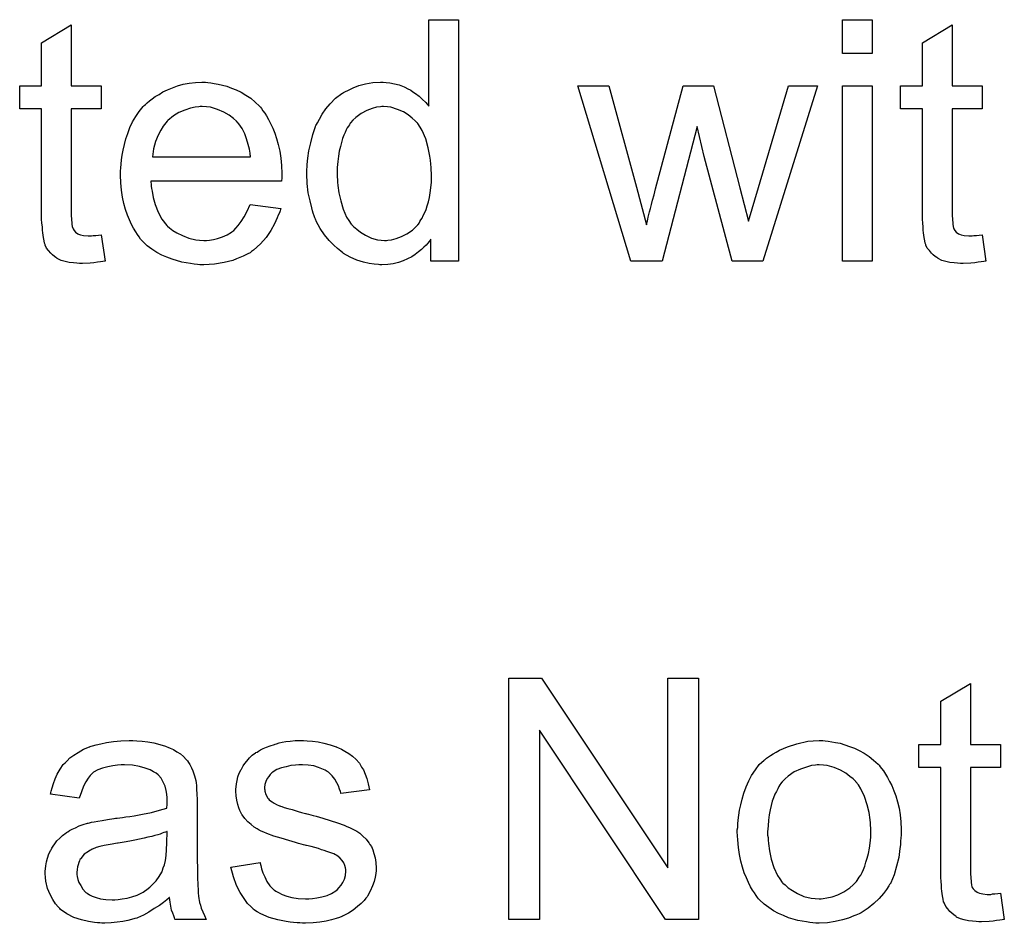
# Model space of a CAD drawing. Extents: x -2 to 8.5, y -2.9 to 5.2.
# Tile 102 of 207: x 4.682 to 5.008, y 0.632 to 0.932. Entities that reach past the tile are written whole.
import ezdxf

# ---------------------------------------------------------------- set-up
doc = ezdxf.new("R2010")
doc.units = 0
doc.layers.add('acc-ni-360-20-out-a_document', color=1, linetype='CONTINUOUS')

msp = doc.modelspace()

# ---------------------------------------------------------------- linework, layer by layer
at = {"layer": 'acc-ni-360-20-out-a_document', "color": 1}
for points in [[(4.69864, 0.909544), (4.70859, 0.909544), (4.70859, 0.901908), (4.69864, 0.901908), (4.69864, 0.867776), (4.69864, 0.867545), (4.69864, 0.867082), (4.69864, 0.866388), (4.698756, 0.865578), (4.698872, 0.863727), (4.698987, 0.862917), (4.699103, 0.862338), (4.699219, 0.862107), (4.699566, 0.861644), (4.700029, 0.861066), (4.700838, 0.860487), (4.70107, 0.860372), (4.701648, 0.86014), (4.70269, 0.859909), (4.704194, 0.859793), (4.705351, 0.859793), (4.705929, 0.859909), (4.706739, 0.859909), (4.707665, 0.860024), (4.70859, 0.86014), (4.709863, 0.851463), (4.709632, 0.851463), (4.709169, 0.851347), (4.708359, 0.851231), (4.707318, 0.851116), (4.706161, 0.850884), (4.704888, 0.850769), (4.702343, 0.850653), (4.701417, 0.850653), (4.700491, 0.850769), (4.699334, 0.850884), (4.697946, 0.851), (4.696558, 0.851347), (4.695285, 0.851694), (4.694012, 0.852273), (4.693896, 0.852388), (4.693549, 0.85262), (4.693087, 0.852967), (4.692392, 0.853545), (4.691814, 0.854124), (4.69112, 0.854934), (4.690426, 0.855744), (4.689963, 0.856785), (4.689963, 0.856901), (4.689731, 0.857363), (4.689616, 0.858173), (4.689384, 0.85933), (4.689153, 0.860834), (4.689037, 0.86176), (4.689037, 0.862801), (4.688921, 0.864074), (4.688806, 0.865347), (4.688806, 0.866735), (4.688806, 0.868355), (4.688806, 0.901908), (4.681517, 0.901908), (4.681517, 0.909544), (4.688806, 0.909544), (4.688806, 0.923891), (4.69864, 0.929792), (4.69864, 0.909544)], [(4.827183, 0.851463), (4.818043, 0.851463), (4.818043, 0.858752), (4.817927, 0.858636), (4.817811, 0.858405), (4.817464, 0.857942), (4.817001, 0.857363), (4.816423, 0.856785), (4.815729, 0.856091), (4.814919, 0.855281), (4.813877, 0.854471), (4.812836, 0.853661), (4.811679, 0.852851), (4.810291, 0.852157), (4.808787, 0.851578), (4.807283, 0.851), (4.805547, 0.850537), (4.803696, 0.850306), (4.801729, 0.85019), (4.801035, 0.85019), (4.800572, 0.850306), (4.799184, 0.850421), (4.797564, 0.850653), (4.795597, 0.851116), (4.793399, 0.85181), (4.7912, 0.852735), (4.789002, 0.854008), (4.788886, 0.854008), (4.78877, 0.85424), (4.788076, 0.854702), (4.787035, 0.855628), (4.785762, 0.856785), (4.784258, 0.858289), (4.782754, 0.86014), (4.78125, 0.862223), (4.779977, 0.864653), (4.779977, 0.864768), (4.779862, 0.865), (4.779746, 0.865347), (4.779515, 0.865809), (4.779283, 0.866504), (4.778936, 0.867314), (4.778705, 0.868124), (4.778473, 0.869165), (4.777895, 0.871479), (4.777316, 0.87414), (4.776969, 0.877148), (4.776853, 0.880388), (4.776853, 0.880503), (4.776853, 0.880735), (4.776853, 0.881198), (4.776853, 0.881892), (4.776969, 0.882586), (4.776969, 0.883512), (4.7772, 0.885594), (4.777548, 0.888024), (4.778126, 0.890685), (4.77882, 0.893462), (4.779746, 0.896123), (4.779746, 0.896239), (4.779862, 0.89647), (4.780093, 0.896817), (4.780324, 0.89728), (4.781019, 0.898553), (4.781944, 0.900172), (4.783101, 0.901908), (4.784605, 0.903643), (4.786341, 0.905495), (4.788423, 0.906999), (4.788539, 0.906999), (4.788655, 0.907114), (4.789002, 0.907346), (4.789465, 0.907577), (4.790622, 0.908156), (4.792242, 0.908966), (4.794093, 0.90966), (4.796291, 0.910238), (4.798721, 0.910701), (4.801266, 0.910817), (4.802192, 0.910817), (4.803117, 0.910701), (4.80439, 0.910585), (4.805894, 0.910238), (4.807514, 0.909891), (4.809134, 0.909313), (4.810638, 0.908503), (4.810869, 0.908387), (4.811332, 0.908156), (4.812026, 0.907577), (4.812952, 0.906999), (4.814109, 0.906189), (4.81515, 0.905148), (4.816307, 0.904106), (4.817348, 0.902833), (4.817348, 0.931527), (4.827183, 0.931527), (4.827183, 0.851463)], [(4.964519, 0.920304), (4.954684, 0.920304), (4.954684, 0.931527), (4.964519, 0.931527), (4.964519, 0.920304)], [(4.991014, 0.909544), (5.000964, 0.909544), (5.000964, 0.901908), (4.991014, 0.901908), (4.991014, 0.867777), (4.991014, 0.867545), (4.991014, 0.867082), (4.991014, 0.866388), (4.99113, 0.865578), (4.991245, 0.863727), (4.991361, 0.862917), (4.991477, 0.862339), (4.991593, 0.862107), (4.99194, 0.861644), (4.992403, 0.861066), (4.993212, 0.860487), (4.993444, 0.860372), (4.994022, 0.86014), (4.995064, 0.859909), (4.996568, 0.859793), (4.997725, 0.859793), (4.998303, 0.859909), (4.999113, 0.859909), (5.000039, 0.860025), (5.000964, 0.86014), (5.002237, 0.851463), (5.002006, 0.851463), (5.001543, 0.851347), (5.000733, 0.851231), (4.999692, 0.851116), (4.998535, 0.850884), (4.997262, 0.850769), (4.994717, 0.850653), (4.993791, 0.850653), (4.992865, 0.850769), (4.991708, 0.850884), (4.99032, 0.851), (4.988931, 0.851347), (4.987659, 0.851694), (4.986386, 0.852273), (4.98627, 0.852388), (4.985923, 0.85262), (4.985461, 0.852967), (4.984766, 0.853545), (4.984188, 0.854124), (4.983494, 0.854934), (4.982799, 0.855744), (4.982337, 0.856785), (4.982337, 0.856901), (4.982105, 0.857364), (4.981989, 0.858173), (4.981758, 0.85933), (4.981527, 0.860835), (4.981411, 0.86176), (4.981411, 0.862801), (4.981295, 0.864074), (4.98118, 0.865347), (4.98118, 0.866735), (4.98118, 0.868355), (4.98118, 0.901908), (4.973891, 0.901908), (4.973891, 0.909544), (4.98118, 0.909544), (4.98118, 0.923891), (4.991014, 0.929792), (4.991014, 0.909544)], [(4.743995, 0.910701), (4.74492, 0.910585), (4.746077, 0.910354), (4.74735, 0.910123), (4.748854, 0.909775), (4.750242, 0.909428), (4.751862, 0.90885), (4.753366, 0.908271), (4.754986, 0.907462), (4.756606, 0.906536), (4.758226, 0.905495), (4.75973, 0.904222), (4.761118, 0.902833), (4.761234, 0.902718), (4.761465, 0.902486), (4.761812, 0.902024), (4.762275, 0.901329), (4.762854, 0.900519), (4.763432, 0.899594), (4.764126, 0.898437), (4.764821, 0.897048), (4.765515, 0.895544), (4.766209, 0.893925), (4.766788, 0.892073), (4.767366, 0.890106), (4.767829, 0.887908), (4.768176, 0.885594), (4.768407, 0.883164), (4.768523, 0.880503), (4.768523, 0.880388), (4.768523, 0.879925), (4.768523, 0.879115), (4.768407, 0.877958), (4.72502, 0.877958), (4.72502, 0.877842), (4.72502, 0.877495), (4.725136, 0.877032), (4.725136, 0.876338), (4.725251, 0.875528), (4.725483, 0.874603), (4.72583, 0.87252), (4.726524, 0.870206), (4.727449, 0.867661), (4.728722, 0.865347), (4.730342, 0.863264), (4.730458, 0.863264), (4.730573, 0.863033), (4.731268, 0.862454), (4.732309, 0.861644), (4.733697, 0.860834), (4.735548, 0.859909), (4.737631, 0.859099), (4.739945, 0.85852), (4.741218, 0.858405), (4.742606, 0.858289), (4.743532, 0.858289), (4.744573, 0.858405), (4.745846, 0.858636), (4.747234, 0.858983), (4.748854, 0.859446), (4.750358, 0.86014), (4.751862, 0.861066), (4.751978, 0.861182), (4.752556, 0.861644), (4.753251, 0.862338), (4.75406, 0.863264), (4.754986, 0.864537), (4.756027, 0.866157), (4.757069, 0.868008), (4.757994, 0.870206), (4.768176, 0.868933), (4.768176, 0.868818), (4.76806, 0.868586), (4.767944, 0.868124), (4.767713, 0.867429), (4.767366, 0.866735), (4.767019, 0.865809), (4.766093, 0.863843), (4.764936, 0.861644), (4.763316, 0.85933), (4.761465, 0.857132), (4.759151, 0.855049), (4.759036, 0.855049), (4.758804, 0.854818), (4.758457, 0.854587), (4.757994, 0.85424), (4.7573, 0.853892), (4.756606, 0.853545), (4.75568, 0.853082), (4.754639, 0.85262), (4.753482, 0.852157), (4.752325, 0.851694), (4.749432, 0.851), (4.746193, 0.850421), (4.742606, 0.85019), (4.741333, 0.85019), (4.740524, 0.850306), (4.739482, 0.850421), (4.73821, 0.850653), (4.736821, 0.850884), (4.735317, 0.851116), (4.732078, 0.852041), (4.730342, 0.852735), (4.728722, 0.85343), (4.726987, 0.854355), (4.725367, 0.855396), (4.723863, 0.856553), (4.722359, 0.857942), (4.722243, 0.858058), (4.722012, 0.858289), (4.721664, 0.858752), (4.721202, 0.859446), (4.720623, 0.860256), (4.720045, 0.861182), (4.71935, 0.862338), (4.718656, 0.863611), (4.717962, 0.865115), (4.717268, 0.866735), (4.716689, 0.868586), (4.716111, 0.870553), (4.715648, 0.872636), (4.715301, 0.87495), (4.71507, 0.87738), (4.714954, 0.879925), (4.714954, 0.880041), (4.714954, 0.880619), (4.714954, 0.881313), (4.71507, 0.882355), (4.715185, 0.883627), (4.715301, 0.885016), (4.715532, 0.886635), (4.71588, 0.888255), (4.716805, 0.891958), (4.717384, 0.893809), (4.718078, 0.895776), (4.719003, 0.897627), (4.720045, 0.899362), (4.721202, 0.901098), (4.722474, 0.902718), (4.72259, 0.902833), (4.722822, 0.903065), (4.723284, 0.903412), (4.723863, 0.90399), (4.724557, 0.904569), (4.725483, 0.905263), (4.726524, 0.906073), (4.727797, 0.906767), (4.729069, 0.907577), (4.730573, 0.908271), (4.732193, 0.908966), (4.733929, 0.909544), (4.73578, 0.910123), (4.737747, 0.91047), (4.739829, 0.910701), (4.742028, 0.910817), (4.743185, 0.910817), (4.743995, 0.910701)], [(4.928189, 0.851463), (4.918007, 0.851463), (4.908751, 0.886173), (4.906437, 0.896123), (4.894752, 0.851463), (4.884339, 0.851463), (4.866752, 0.909544), (4.87705, 0.909544), (4.886306, 0.875991), (4.889545, 0.863495), (4.889545, 0.863611), (4.889661, 0.863843), (4.889777, 0.864421), (4.889892, 0.864768), (4.890008, 0.865347), (4.890124, 0.866041), (4.890355, 0.866851), (4.890587, 0.867776), (4.890934, 0.868933), (4.891281, 0.870206), (4.891628, 0.87171), (4.892091, 0.873446), (4.892553, 0.875413), (4.901809, 0.909544), (4.911875, 0.909544), (4.920553, 0.87576), (4.923445, 0.864653), (4.926801, 0.875875), (4.936751, 0.909544), (4.946354, 0.909544), (4.928189, 0.851463)], [(4.964519, 0.851463), (4.954684, 0.851463), (4.954684, 0.909544), (4.964519, 0.909544), (4.964519, 0.851463)], [(4.742143, 0.902718), (4.741449, 0.902718), (4.740986, 0.902602), (4.739714, 0.902486), (4.73821, 0.902139), (4.736358, 0.901561), (4.734391, 0.900751), (4.73254, 0.899594), (4.730689, 0.89809), (4.730458, 0.897858), (4.729995, 0.89728), (4.729185, 0.896239), (4.728375, 0.89485), (4.727449, 0.89323), (4.72664, 0.891148), (4.725945, 0.888718), (4.725598, 0.886057), (4.75811, 0.886057), (4.75811, 0.886173), (4.75811, 0.886404), (4.757994, 0.886751), (4.757994, 0.887214), (4.757763, 0.888602), (4.757416, 0.890106), (4.756837, 0.891958), (4.756259, 0.893693), (4.755333, 0.895429), (4.754292, 0.896933), (4.754292, 0.897048), (4.75406, 0.897164), (4.753482, 0.897858), (4.752441, 0.898784), (4.751052, 0.899825), (4.749317, 0.900867), (4.747234, 0.901792), (4.744805, 0.902486), (4.743532, 0.902602), (4.742143, 0.902718)], [(4.802307, 0.902718), (4.801729, 0.902718), (4.801266, 0.902602), (4.799993, 0.902486), (4.798489, 0.902024), (4.796754, 0.901445), (4.794903, 0.900404), (4.793051, 0.899131), (4.792126, 0.898206), (4.791316, 0.89728), (4.791316, 0.897164), (4.791084, 0.897048), (4.790969, 0.896701), (4.790622, 0.896239), (4.790275, 0.89566), (4.789927, 0.894966), (4.78958, 0.894156), (4.789118, 0.89323), (4.788655, 0.892073), (4.788308, 0.890801), (4.787961, 0.889412), (4.787614, 0.887908), (4.787382, 0.886288), (4.787151, 0.884437), (4.786919, 0.88247), (4.786919, 0.880388), (4.786919, 0.880272), (4.786919, 0.879925), (4.786919, 0.879346), (4.787035, 0.878537), (4.787035, 0.877611), (4.787151, 0.87657), (4.787498, 0.87414), (4.788076, 0.871479), (4.788886, 0.868702), (4.790043, 0.866041), (4.790737, 0.864884), (4.791547, 0.863727), (4.791663, 0.863727), (4.791779, 0.863495), (4.792357, 0.862917), (4.793399, 0.861991), (4.794671, 0.861066), (4.796291, 0.860024), (4.798258, 0.859099), (4.800341, 0.85852), (4.801498, 0.858405), (4.802654, 0.858289), (4.803233, 0.858289), (4.803696, 0.858405), (4.804968, 0.85852), (4.806473, 0.858983), (4.808208, 0.859562), (4.810059, 0.860487), (4.81191, 0.86176), (4.812836, 0.86257), (4.813646, 0.863495), (4.813646, 0.863611), (4.813877, 0.863727), (4.814109, 0.864074), (4.81434, 0.864537), (4.814687, 0.865115), (4.81515, 0.865694), (4.815497, 0.866619), (4.81596, 0.867545), (4.816423, 0.868586), (4.81677, 0.869743), (4.817233, 0.871132), (4.81758, 0.87252), (4.817811, 0.87414), (4.818043, 0.87576), (4.818274, 0.877611), (4.818274, 0.879578), (4.818274, 0.879693), (4.818274, 0.880156), (4.818274, 0.880735), (4.818158, 0.881545), (4.818158, 0.88247), (4.818043, 0.883627), (4.817927, 0.8849), (4.817695, 0.886288), (4.817117, 0.889065), (4.816307, 0.891958), (4.81515, 0.894735), (4.814456, 0.895891), (4.813646, 0.897048), (4.813646, 0.897164), (4.813415, 0.89728), (4.812836, 0.897974), (4.811795, 0.8989), (4.810522, 0.899941), (4.808902, 0.900982), (4.806935, 0.901792), (4.804737, 0.902486), (4.80358, 0.902602), (4.802307, 0.902718)], [(4.9069, 0.633044), (4.895909, 0.633044), (4.854025, 0.695869), (4.854025, 0.633044), (4.843844, 0.633044), (4.843844, 0.713109), (4.85472, 0.713109), (4.896719, 0.650168), (4.896719, 0.713109), (4.9069, 0.713109), (4.9069, 0.633044)], [(4.997146, 0.691126), (5.007096, 0.691126), (5.007096, 0.68349), (4.997146, 0.68349), (4.997146, 0.649358), (4.997146, 0.649127), (4.997146, 0.648664), (4.997146, 0.64797), (4.997262, 0.64716), (4.997378, 0.645308), (4.997493, 0.644499), (4.997609, 0.64392), (4.997725, 0.643689), (4.998072, 0.643226), (4.998535, 0.642647), (4.999345, 0.642069), (4.999576, 0.641953), (5.000154, 0.641722), (5.001196, 0.64149), (5.0027, 0.641375), (5.003857, 0.641375), (5.004435, 0.64149), (5.005245, 0.64149), (5.006171, 0.641606), (5.007096, 0.641722), (5.008369, 0.633044), (5.008138, 0.633044), (5.007675, 0.632929), (5.006865, 0.632813), (5.005824, 0.632697), (5.004667, 0.632466), (5.003394, 0.63235), (5.000849, 0.632234), (4.999923, 0.632234), (4.998997, 0.63235), (4.99784, 0.632466), (4.996452, 0.632582), (4.995064, 0.632929), (4.993791, 0.633276), (4.992518, 0.633854), (4.992403, 0.63397), (4.992055, 0.634201), (4.991593, 0.634548), (4.990898, 0.635127), (4.99032, 0.635705), (4.989626, 0.636515), (4.988931, 0.637325), (4.988469, 0.638366), (4.988469, 0.638482), (4.988237, 0.638945), (4.988122, 0.639755), (4.98789, 0.640912), (4.987659, 0.642416), (4.987543, 0.643342), (4.987543, 0.644383), (4.987427, 0.645656), (4.987312, 0.646928), (4.987312, 0.648317), (4.987312, 0.649937), (4.987312, 0.68349), (4.980023, 0.68349), (4.980023, 0.691126), (4.987312, 0.691126), (4.987312, 0.705472), (4.997146, 0.711373), (4.997146, 0.691126)], [(4.720392, 0.692283), (4.722127, 0.692167), (4.724094, 0.691936), (4.726061, 0.691588), (4.728028, 0.691126), (4.729879, 0.690547), (4.730111, 0.690431), (4.730689, 0.6902), (4.731499, 0.689853), (4.73254, 0.68939), (4.733697, 0.688696), (4.734854, 0.688002), (4.735896, 0.687076), (4.736821, 0.68615), (4.736937, 0.686035), (4.737168, 0.685688), (4.737515, 0.685109), (4.737978, 0.684415), (4.738557, 0.683374), (4.73902, 0.682332), (4.739482, 0.68106), (4.739829, 0.679556), (4.739829, 0.67944), (4.739945, 0.679093), (4.740061, 0.678399), (4.740176, 0.677473), (4.740176, 0.6762), (4.740292, 0.674696), (4.740408, 0.672729), (4.740408, 0.670531), (4.740408, 0.657341), (4.740408, 0.657226), (4.740408, 0.656763), (4.740408, 0.656068), (4.740408, 0.655143), (4.740408, 0.654102), (4.740408, 0.652829), (4.740524, 0.650052), (4.740524, 0.64716), (4.740639, 0.644267), (4.740755, 0.642994), (4.740755, 0.641837), (4.740871, 0.640796), (4.740986, 0.639986), (4.740986, 0.63987), (4.741102, 0.639408), (4.741218, 0.638713), (4.741565, 0.637788), (4.741796, 0.636747), (4.742259, 0.63559), (4.742838, 0.634317), (4.743416, 0.633044), (4.733119, 0.633044), (4.733003, 0.63316), (4.732887, 0.633623), (4.732656, 0.634201), (4.732309, 0.635127), (4.731962, 0.636168), (4.73173, 0.637441), (4.731499, 0.638829), (4.731268, 0.640333), (4.731152, 0.640333), (4.731036, 0.640102), (4.730342, 0.639523), (4.729301, 0.638713), (4.727912, 0.637672), (4.726177, 0.636631), (4.724441, 0.635474), (4.72259, 0.634433), (4.720623, 0.633623), (4.720392, 0.633507), (4.719698, 0.633391), (4.718656, 0.633044), (4.717384, 0.632697), (4.715764, 0.63235), (4.713913, 0.632119), (4.71183, 0.631887), (4.709747, 0.631771), (4.708822, 0.631771), (4.708128, 0.631887), (4.707318, 0.631887), (4.706392, 0.632003), (4.70431, 0.63235), (4.701995, 0.632928), (4.69945, 0.633738), (4.697136, 0.634895), (4.695053, 0.636399), (4.694822, 0.636631), (4.694244, 0.637209), (4.693434, 0.638251), (4.692508, 0.639639), (4.691583, 0.641375), (4.690773, 0.643341), (4.690194, 0.645771), (4.690078, 0.646928), (4.689963, 0.648317), (4.689963, 0.648548), (4.689963, 0.649011), (4.690078, 0.649821), (4.690194, 0.650862), (4.690426, 0.652135), (4.690773, 0.653407), (4.691235, 0.654796), (4.691814, 0.656068), (4.69193, 0.656184), (4.692161, 0.656647), (4.692624, 0.657341), (4.693202, 0.658151), (4.693896, 0.659077), (4.694822, 0.660002), (4.695748, 0.660928), (4.696905, 0.661738), (4.69702, 0.661854), (4.697483, 0.662085), (4.698062, 0.662548), (4.698987, 0.66301), (4.700029, 0.663473), (4.701301, 0.664052), (4.702574, 0.664515), (4.704078, 0.664977), (4.704194, 0.664977), (4.704657, 0.665093), (4.705351, 0.665324), (4.706276, 0.66544), (4.707433, 0.665672), (4.708938, 0.665903), (4.710673, 0.66625), (4.712756, 0.666481), (4.712871, 0.666481), (4.713334, 0.666597), (4.713913, 0.666597), (4.714722, 0.666713), (4.715648, 0.666829), (4.716805, 0.66706), (4.718078, 0.667176), (4.719466, 0.667407), (4.722243, 0.667986), (4.725251, 0.668564), (4.727912, 0.669258), (4.729185, 0.669605), (4.730342, 0.669952), (4.730342, 0.670068), (4.730342, 0.6703), (4.730458, 0.670994), (4.730458, 0.671804), (4.730458, 0.672266), (4.730458, 0.672498), (4.730458, 0.672614), (4.730458, 0.672729), (4.730458, 0.673423), (4.730342, 0.674581), (4.730111, 0.675853), (4.729764, 0.677242), (4.729185, 0.67863), (4.728491, 0.679903), (4.727565, 0.680944), (4.727449, 0.68106), (4.726871, 0.681523), (4.725945, 0.681985), (4.724788, 0.682679), (4.723169, 0.683258), (4.721317, 0.683837), (4.719003, 0.684184), (4.716342, 0.684299), (4.715185, 0.684299), (4.714028, 0.684184), (4.712408, 0.683952), (4.710789, 0.683721), (4.709053, 0.683258), (4.707433, 0.682679), (4.706045, 0.68187), (4.705929, 0.681754), (4.705467, 0.681407), (4.704888, 0.680828), (4.704194, 0.679903), (4.7035, 0.678746), (4.70269, 0.677242), (4.701995, 0.67539), (4.701301, 0.673308), (4.691698, 0.674581), (4.691698, 0.674696), (4.691814, 0.674812), (4.691814, 0.675159), (4.69193, 0.675622), (4.692277, 0.676663), (4.692739, 0.678167), (4.693318, 0.679671), (4.694012, 0.681291), (4.694938, 0.682911), (4.695979, 0.684415), (4.696095, 0.684531), (4.696558, 0.684994), (4.697252, 0.685688), (4.698177, 0.686613), (4.69945, 0.687539), (4.700954, 0.688465), (4.70269, 0.689506), (4.704657, 0.690316), (4.704772, 0.690316), (4.704888, 0.690431), (4.705235, 0.690547), (4.705698, 0.690663), (4.706855, 0.69101), (4.708475, 0.691357), (4.710326, 0.691704), (4.71264, 0.692051), (4.71507, 0.692283), (4.717846, 0.692398), (4.719119, 0.692398), (4.720392, 0.692283)], [(4.776969, 0.692283), (4.778705, 0.692167), (4.780556, 0.691936), (4.782523, 0.691473), (4.784605, 0.69101), (4.786572, 0.690316), (4.786688, 0.690316), (4.786804, 0.6902), (4.787382, 0.689969), (4.788308, 0.689506), (4.789465, 0.688927), (4.790737, 0.688117), (4.79201, 0.687192), (4.793167, 0.68615), (4.794208, 0.684994), (4.794324, 0.684878), (4.794556, 0.684415), (4.795018, 0.683605), (4.795597, 0.682679), (4.796175, 0.681291), (4.796754, 0.679787), (4.797217, 0.678052), (4.797679, 0.676085), (4.788076, 0.674812), (4.788076, 0.675043), (4.787961, 0.675506), (4.787729, 0.676316), (4.787382, 0.677357), (4.786804, 0.678399), (4.786109, 0.679556), (4.7853, 0.680713), (4.784142, 0.681754), (4.784027, 0.68187), (4.783564, 0.682101), (4.78287, 0.682564), (4.781828, 0.683027), (4.780672, 0.683489), (4.779167, 0.683952), (4.777316, 0.684184), (4.775349, 0.684299), (4.774192, 0.684299), (4.773035, 0.684184), (4.771531, 0.684068), (4.770027, 0.683721), (4.768407, 0.683374), (4.766903, 0.682795), (4.765631, 0.681985), (4.765515, 0.68187), (4.765168, 0.681638), (4.764705, 0.681175), (4.764242, 0.680481), (4.763664, 0.679787), (4.763201, 0.678861), (4.762854, 0.67782), (4.762738, 0.676779), (4.762738, 0.676663), (4.762738, 0.676432), (4.762854, 0.676085), (4.762854, 0.675622), (4.763201, 0.674465), (4.763895, 0.673308), (4.764011, 0.673192), (4.764126, 0.673076), (4.764358, 0.672729), (4.764821, 0.672382), (4.765283, 0.672035), (4.765978, 0.671572), (4.766788, 0.671225), (4.767713, 0.670762), (4.767829, 0.670762), (4.76806, 0.670647), (4.768523, 0.670531), (4.769333, 0.670184), (4.77049, 0.669837), (4.771994, 0.66949), (4.77292, 0.669143), (4.773961, 0.668911), (4.775118, 0.668564), (4.776391, 0.668217), (4.776506, 0.668217), (4.776853, 0.668101), (4.777432, 0.667986), (4.778126, 0.667754), (4.778936, 0.667523), (4.779977, 0.667291), (4.782176, 0.666597), (4.784605, 0.665903), (4.787035, 0.665093), (4.789233, 0.664283), (4.790159, 0.663936), (4.790969, 0.663589), (4.7912, 0.663473), (4.791663, 0.663242), (4.792357, 0.662895), (4.793399, 0.662316), (4.79444, 0.661622), (4.795481, 0.660697), (4.796522, 0.659655), (4.797448, 0.658498), (4.797564, 0.658383), (4.797795, 0.65792), (4.798258, 0.657226), (4.798721, 0.656184), (4.799068, 0.654912), (4.799531, 0.653523), (4.799762, 0.651903), (4.799878, 0.650052), (4.799878, 0.649821), (4.799878, 0.649242), (4.799762, 0.648317), (4.799531, 0.647044), (4.799184, 0.645655), (4.798605, 0.644151), (4.797911, 0.642416), (4.796985, 0.640796), (4.796869, 0.640565), (4.796407, 0.640102), (4.795828, 0.639292), (4.794903, 0.638366), (4.79363, 0.637325), (4.792242, 0.636168), (4.790622, 0.635127), (4.788655, 0.634086), (4.788539, 0.634086), (4.788423, 0.63397), (4.787729, 0.633738), (4.786572, 0.633391), (4.785068, 0.632928), (4.783217, 0.632466), (4.781134, 0.632119), (4.778936, 0.631887), (4.776391, 0.631771), (4.775349, 0.631771), (4.774539, 0.631887), (4.773614, 0.631887), (4.772457, 0.632003), (4.7713, 0.632119), (4.770027, 0.63235), (4.76725, 0.632928), (4.764358, 0.633738), (4.761581, 0.634895), (4.760308, 0.63559), (4.759151, 0.636399), (4.759036, 0.636515), (4.75892, 0.636631), (4.758226, 0.637325), (4.757184, 0.638366), (4.756027, 0.639986), (4.754755, 0.641953), (4.753482, 0.644267), (4.752441, 0.64716), (4.751631, 0.650399), (4.76135, 0.651903), (4.76135, 0.651788), (4.76135, 0.651672), (4.761581, 0.650978), (4.761812, 0.649821), (4.762275, 0.648548), (4.762854, 0.64716), (4.763548, 0.645655), (4.764589, 0.644151), (4.765862, 0.642879), (4.766093, 0.642763), (4.766556, 0.642416), (4.767482, 0.641953), (4.768639, 0.641375), (4.770143, 0.640796), (4.771878, 0.640333), (4.773961, 0.639986), (4.776391, 0.63987), (4.777548, 0.63987), (4.778705, 0.639986), (4.780209, 0.640218), (4.781828, 0.640565), (4.783564, 0.641028), (4.785068, 0.641606), (4.786457, 0.642532), (4.786572, 0.642647), (4.787035, 0.642994), (4.787498, 0.643573), (4.788192, 0.644383), (4.78877, 0.645308), (4.789349, 0.646465), (4.789696, 0.647622), (4.789812, 0.649011), (4.789812, 0.649126), (4.789812, 0.649589), (4.789696, 0.650168), (4.789465, 0.650978), (4.789118, 0.651788), (4.788539, 0.652597), (4.787845, 0.653523), (4.786804, 0.654217), (4.786688, 0.654333), (4.786341, 0.654449), (4.785762, 0.654796), (4.784837, 0.655143), (4.783448, 0.655606), (4.782638, 0.655953), (4.781713, 0.656184), (4.780672, 0.656531), (4.779515, 0.656878), (4.778242, 0.657226), (4.776738, 0.657573), (4.776622, 0.657573), (4.776275, 0.657688), (4.775696, 0.657804), (4.775002, 0.658035), (4.774077, 0.658267), (4.773035, 0.658614), (4.770837, 0.659192), (4.768292, 0.660002), (4.765862, 0.660697), (4.763548, 0.661506), (4.762507, 0.661969), (4.761697, 0.662316), (4.761465, 0.662432), (4.761002, 0.662663), (4.760308, 0.663126), (4.759383, 0.663705), (4.758341, 0.664515), (4.7573, 0.66544), (4.756259, 0.666481), (4.755333, 0.667754), (4.755217, 0.66787), (4.754986, 0.668333), (4.754639, 0.669143), (4.754292, 0.670068), (4.753945, 0.671225), (4.753598, 0.672614), (4.753366, 0.674002), (4.753251, 0.675622), (4.753251, 0.675853), (4.753251, 0.676316), (4.753366, 0.67701), (4.753482, 0.678052), (4.753713, 0.679093), (4.753945, 0.680365), (4.754408, 0.681523), (4.754986, 0.682795), (4.755102, 0.682911), (4.755333, 0.683374), (4.75568, 0.683952), (4.756259, 0.684762), (4.756953, 0.685572), (4.757763, 0.686613), (4.758689, 0.687539), (4.759846, 0.688349), (4.759961, 0.688465), (4.760308, 0.68858), (4.760771, 0.688927), (4.761465, 0.689274), (4.762391, 0.689737), (4.763432, 0.6902), (4.764705, 0.690663), (4.766093, 0.691126), (4.766325, 0.691241), (4.766788, 0.691357), (4.767597, 0.691588), (4.768639, 0.69182), (4.769911, 0.692051), (4.7713, 0.692167), (4.77292, 0.692398), (4.775696, 0.692398), (4.776969, 0.692283)], [(4.948899, 0.692283), (4.949941, 0.692167), (4.951098, 0.691936), (4.95237, 0.691704), (4.953874, 0.691473), (4.956998, 0.690432), (4.958618, 0.689853), (4.960238, 0.689043), (4.961858, 0.688233), (4.963477, 0.687076), (4.964982, 0.685919), (4.966486, 0.684531), (4.966601, 0.684415), (4.966833, 0.684184), (4.96718, 0.683721), (4.967643, 0.683142), (4.968221, 0.682332), (4.968915, 0.681291), (4.96961, 0.680134), (4.970304, 0.678861), (4.970998, 0.677473), (4.971692, 0.675738), (4.972386, 0.674002), (4.972965, 0.672035), (4.973428, 0.669953), (4.973775, 0.667754), (4.974006, 0.66544), (4.974122, 0.662895), (4.974122, 0.662779), (4.974122, 0.662432), (4.974122, 0.661854), (4.974122, 0.661044), (4.974006, 0.660118), (4.973891, 0.658961), (4.973891, 0.657804), (4.973659, 0.656531), (4.973312, 0.653639), (4.972618, 0.650746), (4.971808, 0.647854), (4.970651, 0.645193), (4.970651, 0.645077), (4.970535, 0.644961), (4.970304, 0.644614), (4.970072, 0.644152), (4.969262, 0.642995), (4.968221, 0.641606), (4.966833, 0.639986), (4.965097, 0.638366), (4.96313, 0.636747), (4.960816, 0.635243), (4.960701, 0.635243), (4.960585, 0.635127), (4.960238, 0.634895), (4.959659, 0.634664), (4.959081, 0.634433), (4.958387, 0.634201), (4.956651, 0.633507), (4.954684, 0.632929), (4.952255, 0.63235), (4.949709, 0.631887), (4.946932, 0.631772), (4.945775, 0.631772), (4.94485, 0.631887), (4.943809, 0.632003), (4.942651, 0.632234), (4.941263, 0.632466), (4.939875, 0.632697), (4.936751, 0.633623), (4.935015, 0.634317), (4.933395, 0.635011), (4.931776, 0.635937), (4.930156, 0.636978), (4.928652, 0.638135), (4.927148, 0.639524), (4.927032, 0.639639), (4.926801, 0.639871), (4.926453, 0.640333), (4.925991, 0.641028), (4.925412, 0.641837), (4.924834, 0.642763), (4.92414, 0.64392), (4.923445, 0.645308), (4.922751, 0.646813), (4.922057, 0.648548), (4.921478, 0.650399), (4.9209, 0.652366), (4.920437, 0.654564), (4.92009, 0.656879), (4.919859, 0.659424), (4.919743, 0.662085), (4.919743, 0.662316), (4.919743, 0.662779), (4.919859, 0.663589), (4.919859, 0.664746), (4.919974, 0.666019), (4.920206, 0.667639), (4.920437, 0.669258), (4.9209, 0.67111), (4.921363, 0.672961), (4.921941, 0.674928), (4.922635, 0.67701), (4.923561, 0.678977), (4.924487, 0.680828), (4.925759, 0.68268), (4.927032, 0.684415), (4.928652, 0.685919), (4.928767, 0.686035), (4.928999, 0.686151), (4.929462, 0.686498), (4.93004, 0.686961), (4.930734, 0.687423), (4.93166, 0.688002), (4.932586, 0.68858), (4.933743, 0.689159), (4.935015, 0.689737), (4.936404, 0.690316), (4.939528, 0.691357), (4.943114, 0.692167), (4.944966, 0.692283), (4.946932, 0.692398), (4.948089, 0.692398), (4.948899, 0.692283)], [(4.946932, 0.684299), (4.946238, 0.684299), (4.94566, 0.684184), (4.944387, 0.684068), (4.942651, 0.683605), (4.940685, 0.682911), (4.938602, 0.681985), (4.936635, 0.680597), (4.935594, 0.679671), (4.934668, 0.678746), (4.934668, 0.67863), (4.934437, 0.678514), (4.934205, 0.678167), (4.933858, 0.677705), (4.933511, 0.677126), (4.933164, 0.676432), (4.932701, 0.675506), (4.932239, 0.674581), (4.931776, 0.673424), (4.931313, 0.672267), (4.930966, 0.670878), (4.930619, 0.669374), (4.930272, 0.667754), (4.93004, 0.666019), (4.929925, 0.664052), (4.929809, 0.662085), (4.929809, 0.661969), (4.929809, 0.661622), (4.929809, 0.661044), (4.929925, 0.660234), (4.929925, 0.659308), (4.93004, 0.658267), (4.930387, 0.655837), (4.930966, 0.65306), (4.931891, 0.650284), (4.933048, 0.647622), (4.933858, 0.646466), (4.934668, 0.645308), (4.934784, 0.645308), (4.9349, 0.645077), (4.935594, 0.644499), (4.936635, 0.643573), (4.938024, 0.642647), (4.939759, 0.641606), (4.941842, 0.640681), (4.944271, 0.640102), (4.945544, 0.639986), (4.946932, 0.639871), (4.947627, 0.639871), (4.948205, 0.639986), (4.949478, 0.640218), (4.951213, 0.640565), (4.953065, 0.641259), (4.955147, 0.642185), (4.957114, 0.643573), (4.958155, 0.644499), (4.959081, 0.645424), (4.959197, 0.64554), (4.959312, 0.645656), (4.959544, 0.646003), (4.959891, 0.646466), (4.960238, 0.647044), (4.960701, 0.647738), (4.961163, 0.648664), (4.961626, 0.649589), (4.962089, 0.650746), (4.962436, 0.652019), (4.962899, 0.653408), (4.963246, 0.654912), (4.963593, 0.656647), (4.963825, 0.658383), (4.964056, 0.66035), (4.964056, 0.662432), (4.964056, 0.662548), (4.964056, 0.662895), (4.964056, 0.663473), (4.96394, 0.664168), (4.96394, 0.665093), (4.963825, 0.666135), (4.963477, 0.668564), (4.962899, 0.67111), (4.961973, 0.673886), (4.960701, 0.676432), (4.960007, 0.677705), (4.959081, 0.678746), (4.959081, 0.678861), (4.95885, 0.678977), (4.958155, 0.679671), (4.957114, 0.680481), (4.955726, 0.681523), (4.95399, 0.682564), (4.951908, 0.68349), (4.949593, 0.684068), (4.948321, 0.684184), (4.946932, 0.684299)], [(4.730458, 0.662201), (4.730342, 0.662201), (4.730226, 0.662085), (4.729879, 0.661969), (4.729416, 0.661854), (4.728838, 0.661622), (4.728144, 0.661391), (4.727334, 0.661159), (4.726408, 0.660928), (4.725367, 0.660581), (4.724094, 0.660349), (4.722822, 0.660002), (4.721317, 0.659655), (4.719698, 0.659308), (4.718078, 0.658961), (4.716227, 0.65873), (4.71426, 0.658383), (4.714028, 0.658383), (4.713334, 0.658267), (4.712177, 0.658035), (4.710904, 0.657804), (4.709516, 0.657573), (4.708128, 0.657226), (4.706855, 0.656878), (4.705698, 0.656416), (4.705582, 0.656416), (4.705235, 0.656184), (4.704772, 0.655953), (4.70431, 0.655606), (4.702921, 0.65468), (4.701764, 0.653292), (4.701764, 0.653176), (4.701533, 0.652945), (4.701417, 0.652482), (4.701186, 0.651903), (4.700954, 0.651209), (4.700723, 0.650515), (4.700607, 0.649589), (4.700491, 0.648664), (4.700491, 0.648548), (4.700491, 0.64797), (4.700607, 0.647275), (4.700838, 0.64635), (4.701186, 0.645308), (4.701764, 0.644267), (4.702458, 0.64311), (4.703384, 0.642069), (4.7035, 0.641953), (4.703962, 0.641722), (4.704657, 0.641259), (4.705582, 0.640796), (4.706855, 0.640333), (4.708359, 0.63987), (4.710095, 0.639639), (4.712177, 0.639523), (4.713103, 0.639523), (4.71426, 0.639639), (4.715532, 0.63987), (4.717152, 0.640102), (4.718772, 0.640565), (4.720507, 0.641143), (4.722243, 0.641953), (4.722474, 0.642069), (4.722937, 0.642416), (4.723747, 0.642994), (4.724673, 0.643804), (4.725714, 0.64473), (4.726871, 0.645887), (4.727797, 0.647275), (4.728722, 0.648779), (4.728838, 0.648895), (4.728954, 0.649358), (4.729185, 0.650168), (4.729532, 0.651209), (4.729879, 0.652597), (4.730111, 0.654217), (4.730226, 0.656184), (4.730342, 0.658498), (4.730458, 0.662201)]]:
    msp.add_lwpolyline(points, dxfattribs=at)

doc.saveas('drawing.dxf')
